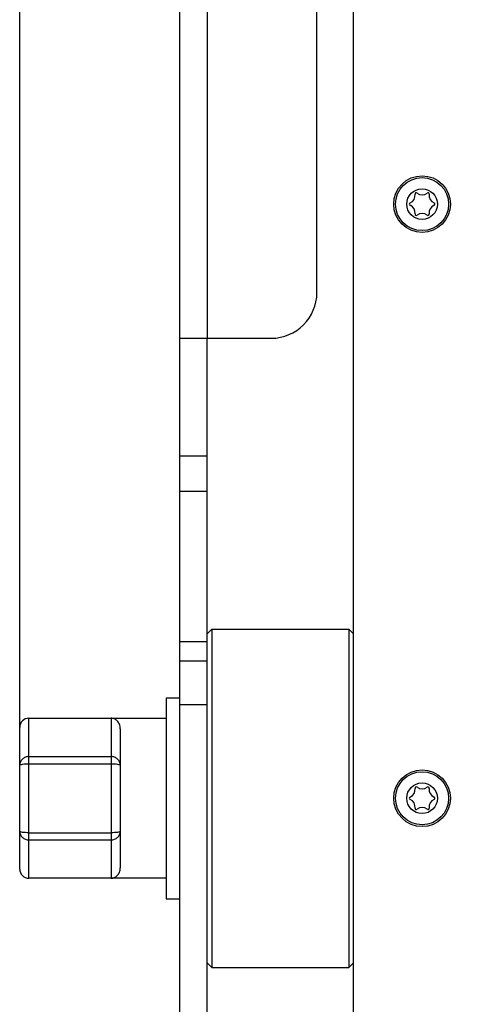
# Model space of a CAD drawing. Header units: millimetres. Extents: x 0 to 420, y 0 to 297.
# Tile 50 of 126: x 36 to 51, y 193 to 225. Entities that reach past the tile are written whole.
import ezdxf

# ---------------------------------------------------------------- set-up
doc = ezdxf.new("R2010")
doc.units = ezdxf.units.MM
doc.header["$LTSCALE"] = 23.1
doc.layers.get('0').update_dxf_attribs({"linetype": 'CONTINUOUS'})
doc.layers.add('DIM_PILOTEES', color=7, linetype='CONTINUOUS')
doc.styles.get("Standard").update_dxf_attribs({"font": 'txt', "width": 0.7})
doc.dimstyles.new('DIMSTYLE_1', dxfattribs={"dimtxt": 2.5, "dimasz": 3.5, "dimexe": 2, "dimexo": 0, "dimtad": 1, "dimlfac": 3.333333, "dimdsep": 46, "dimtxsty": 'Standard', "dimblk": '_FILLED', "dimblk1": '_FILLED', "dimblk2": '_FILLED', "dimcen": 0.09, "dimazin": 2, "dimtp": 0.8, "dimtm": 0.8, "dimtfac": 1, "dimtofl": 0, "dimtmove": 0, "dimatfit": 3, "dimldrblk": '_FILLED', "dimfxl": 0, "dimtolj": 1, "dimarcsym": 0})

# ---------------------------------------------------------------- blocks, each defined once
blk = doc.blocks.new('_FILLED')
at = {"color": 0, "linetype": 'ByBlock'}
blk.add_solid([(0, 0), (-1, 0.1429), (-1, -0.1429)], dxfattribs=at)
blk = doc.blocks.new('*D26')
at = {"layer": 'DIM_PILOTEES', "color": 2, "linetype": 'Continuous'}
for p, q in [((35.667, 200.688), (35.667, 281.649)), ((177.567, 200.688), (177.567, 281.649)), ((35.667, 279.649), (106.617, 279.649)), ((177.567, 279.649), (106.617, 279.649))]:
    blk.add_line(p, q, dxfattribs=at)
at = {"layer": 'DIM_PILOTEES', "color": 2, "linetype": 'Continuous', "xscale": 3.5, "yscale": 3.5, "zscale": 3.5, "rotation": 180}
blk.add_blockref('_FILLED', (35.667, 279.649), dxfattribs=at)
at = {"layer": 'DIM_PILOTEES', "color": 2, "linetype": 'Continuous', "xscale": 3.5, "yscale": 3.5, "zscale": 3.5}
blk.add_blockref('_FILLED', (177.567, 279.649), dxfattribs=at)
at = {"layer": 'DIM_PILOTEES', "color": 2, "linetype": 'Continuous', "insert": (106.617, 282.774), "char_height": 2.5, "width": 8.57143, "attachment_point": 2, "line_spacing_factor": 0.9}
blk.add_mtext('{\\ftxt;\\W0.0001;\\H0.0001;\\~}{\\ftxt;\\W2.2857142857;\\H2.5; }{\\ftxt;\\W0.0001;\\H0.0001;\\~}', dxfattribs=at)

msp = doc.modelspace()

# ---------------------------------------------------------------- linework, layer by layer
at = {"color": 3, "linetype": 'Continuous'}
for p, q in [((40.917, 184.453), (40.917, 262.303)), ((41.817, 262.153), (41.817, 214.7008)), ((45.417, 216.2008), (45.417, 259.003)), ((40.917, 214.7008), (43.917, 214.7008))]:
    msp.add_line(p, q, dxfattribs=at)
at = {"color": 7, "linetype": 'Continuous'}
for p, q in [((46.617, 170.503), (46.617, 228.703)), ((41.817, 184.453), (41.817, 214.7008)), ((40.917, 210.8361), (41.817, 210.8361)), ((40.917, 209.6791), (41.817, 209.6791)), ((41.967, 205.153), (41.817, 205.003)), ((41.967, 205.153), (41.967, 194.053)), ((41.967, 205.153), (46.467, 205.153)), ((46.467, 205.153), (46.467, 194.053)), ((46.617, 205.003), (46.467, 205.153)), ((40.917, 204.746), (41.817, 204.746)), ((41.817, 204.103), (40.917, 204.103)), ((40.467, 202.903), (40.467, 196.303)), ((40.467, 202.903), (40.917, 202.903)), ((41.817, 202.667), (40.917, 202.667)), ((35.967, 196.978), (35.967, 202.228)), ((35.967, 202.228), (40.467, 202.228)), ((38.667, 202.228), (38.667, 196.978)), ((35.667, 197.278), (35.667, 201.928)), ((38.967, 201.8848), (38.967, 197.3212)), ((35.967, 200.9693), (38.667, 200.9693)), ((35.967, 200.7353), (38.667, 200.7353)), ((35.967, 198.4707), (38.667, 198.4707)), ((35.967, 198.2367), (38.667, 198.2367)), ((40.467, 196.978), (35.967, 196.978)), ((40.467, 196.303), (40.917, 196.303)), ((41.967, 194.053), (41.817, 194.203)), ((41.967, 194.053), (46.467, 194.053)), ((46.617, 194.203), (46.467, 194.053))]:
    msp.add_line(p, q, dxfattribs=at)
for centre, radius in [((48.867, 219.103), 0.93), ((48.867, 219.103), 0.87), ((48.867, 219.103), 0.5025), ((48.867, 199.603), 0.93), ((48.867, 199.603), 0.87), ((48.867, 199.603), 0.5025)]:
    msp.add_circle(centre, radius, dxfattribs=at)
for centre, radius, start, end in [((48.3783, 219.3852), 0.2599, 290.95218, 9.04782), ((48.6767, 219.4327), 0.0423, 50.95218, 189.04782), ((48.867, 219.6674), 0.2599, 230.95218, 309.04782), ((49.0574, 219.4327), 0.0423, 350.95218, 129.04782), ((49.3558, 219.3852), 0.2599, 170.95218, 249.04782), ((48.4863, 219.103), 0.0423, 110.95218, 249.04782), ((49.2477, 219.103), 0.0423, 290.95218, 69.04782), ((48.3783, 218.8208), 0.2599, 350.95218, 69.04782), ((48.6767, 218.7733), 0.0423, 170.95218, 309.04782), ((48.867, 218.5386), 0.2599, 50.95218, 129.04782), ((49.0574, 218.7733), 0.0423, 230.95218, 9.04782), ((49.3558, 218.8208), 0.2599, 110.95218, 189.04782), ((35.967, 201.928), 0.3, 90, 180), ((48.3783, 199.8852), 0.2599, 290.95218, 9.04782), ((48.6767, 199.9327), 0.0423, 50.95218, 189.04782), ((48.867, 200.1674), 0.2599, 230.95218, 309.04782), ((49.0574, 199.9327), 0.0423, 350.95218, 129.04782), ((49.3558, 199.8852), 0.2599, 170.95218, 249.04782), ((48.4863, 199.603), 0.0423, 110.95218, 249.04782), ((48.3783, 199.3208), 0.2599, 350.95218, 69.04782), ((49.3558, 199.3208), 0.2599, 110.95218, 189.04782), ((49.2477, 199.603), 0.0423, 290.95218, 69.04782), ((48.6767, 199.2733), 0.0423, 170.95218, 309.04782), ((48.867, 199.0386), 0.2599, 50.95218, 129.04782), ((49.0574, 199.2733), 0.0423, 230.95218, 9.04782), ((35.967, 197.278), 0.3, 180, 270)]:
    msp.add_arc(centre, radius, start, end, dxfattribs=at)
at = {"color": 3, "linetype": 'Continuous'}
msp.add_arc((43.917, 216.2008), 1.5, 270, 360, dxfattribs=at)
at = {"color": 7, "linetype": 'Continuous'}
for points, knots in [([(38.967, 201.8848), (38.967, 201.9363), (38.9479, 202.032), (38.8733, 202.1448), (38.7758, 202.2127), (38.7021, 202.228), (38.667, 202.228)], [0, 0, 0, 0, 0.3073551, 0.5645397, 0.7901888, 1, 1, 1, 1]), ([(35.967, 200.9693), (35.9281, 200.9693), (35.8501, 200.955), (35.7505, 200.8932), (35.683, 200.7998), (35.667, 200.725), (35.667, 200.6883)], [0, 0, 0, 0, 0.2575479, 0.5107005, 0.7575873, 1, 1, 1, 1]), ([(35.667, 200.6883), (35.667, 200.692), (35.6748, 200.7005), (35.7042, 200.7124), (35.7652, 200.7246), (35.8577, 200.7332), (35.9287, 200.7353), (35.967, 200.7353)], [0, 0, 0, 0, 0.0349723, 0.0970439, 0.3128483, 0.6289134, 1, 1, 1, 1]), ([(38.967, 200.6883), (38.967, 200.725), (38.951, 200.7998), (38.8835, 200.8932), (38.7839, 200.955), (38.7059, 200.9693), (38.667, 200.9693)], [0, 0, 0, 0, 0.2423987, 0.4892851, 0.742438, 1, 1, 1, 1]), ([(38.667, 200.7353), (38.7053, 200.7353), (38.7763, 200.7332), (38.8688, 200.7246), (38.9298, 200.7124), (38.9592, 200.7005), (38.967, 200.692), (38.967, 200.6883)], [0, 0, 0, 0, 0.3711015, 0.6871601, 0.9029582, 0.9650285, 1, 1, 1, 1]), ([(35.667, 198.5177), (35.667, 198.481), (35.683, 198.4062), (35.7505, 198.3128), (35.8501, 198.251), (35.9281, 198.2367), (35.967, 198.2367)], [0, 0, 0, 0, 0.2423987, 0.4892851, 0.742438, 1, 1, 1, 1]), ([(35.967, 198.4707), (35.9287, 198.4707), (35.8577, 198.4728), (35.7652, 198.4814), (35.7042, 198.4936), (35.6748, 198.5055), (35.667, 198.514), (35.667, 198.5177)], [0, 0, 0, 0, 0.3711015, 0.6871601, 0.9029582, 0.9650285, 1, 1, 1, 1]), ([(38.667, 198.2367), (38.7059, 198.2367), (38.7839, 198.251), (38.8835, 198.3128), (38.951, 198.4062), (38.967, 198.481), (38.967, 198.5177)], [0, 0, 0, 0, 0.2575479, 0.5107005, 0.7575873, 1, 1, 1, 1]), ([(38.967, 198.5177), (38.967, 198.514), (38.9592, 198.5055), (38.9298, 198.4936), (38.8688, 198.4814), (38.7763, 198.4728), (38.7053, 198.4707), (38.667, 198.4707)], [0, 0, 0, 0, 0.0349723, 0.0970439, 0.3128483, 0.6289134, 1, 1, 1, 1]), ([(38.667, 196.978), (38.7021, 196.978), (38.7758, 196.9933), (38.8733, 197.0612), (38.9479, 197.174), (38.967, 197.2697), (38.967, 197.3212)], [0, 0, 0, 0, 0.2098112, 0.4354605, 0.6926453, 1, 1, 1, 1])]:
    msp.add_open_spline(points, degree=3, knots=knots, dxfattribs=at)

# ---------------------------------------------------------------- dimensions: what is measured, and where the dimension line sits
at = {"layer": 'DIM_PILOTEES', "color": 2, "linetype": 'Continuous'}
dim = msp.add_linear_dim(base=(177.567, 279.6488), p1=(35.667, 200.6883), p2=(177.567, 200.6883), text='{\\ftxt;\\W0.0001;\\H0.0001;\\~}{\\ftxt;\\W2.2857142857;\\H2.5; }{\\ftxt;\\W0.0001;\\H0.0001;\\~}', dimstyle='DIMSTYLE_1', dxfattribs=at)
dim.commit()
dim.dimension.update_dxf_attribs({"geometry": '*D26', "text_midpoint": (106.2599, 279.6488), "dimtype": 160})

doc.saveas('drawing.dxf')
